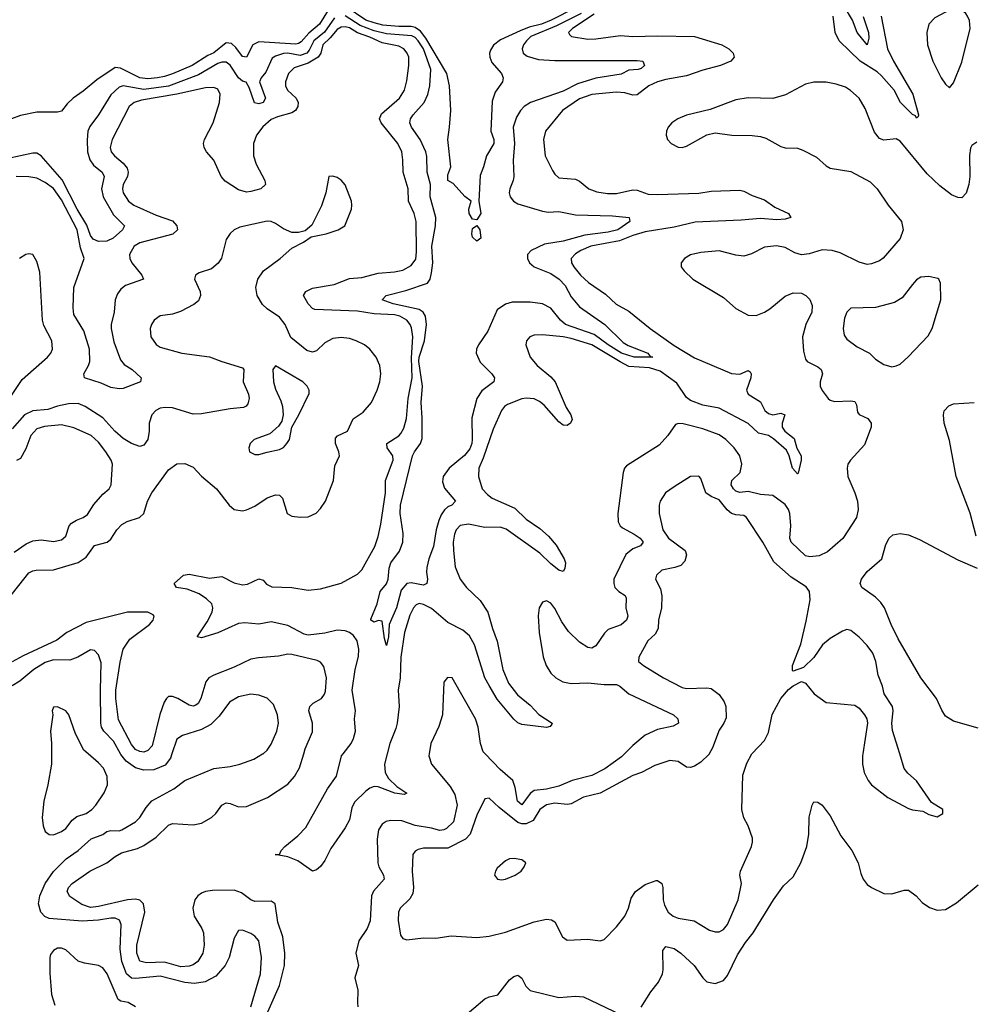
# Model space of a CAD drawing. Header units: inches. Extents: x 1473912 to 1647258, y 640388 to 773423.
# Tile 59 of 256: x 1483166 to 1487801, y 688782 to 693572. Entities that reach past the tile are written whole.
import ezdxf

# ---------------------------------------------------------------- set-up
doc = ezdxf.new("R2010")
doc.units = ezdxf.units.IN
doc.header["$MEASUREMENT"] = 0
doc.layers.add('B4688', color=7, linetype='Continuous')
doc.layers.add('B4689', color=7, linetype='Continuous')

msp = doc.modelspace()

# ---------------------------------------------------------------- linework, layer by layer
at = {"layer": 'B4688', "color": 5}
for points, elevation in [([(1484290.5, 688770), (1484338, 688930), (1484341.8, 689010), (1484329.6, 689090), (1484310, 689114), (1484290, 689127), (1484250, 689142), (1484230, 689141.2), (1484210, 689104), (1484184.5, 689010), (1484166.4, 688970), (1484120.8, 688919.2), (1484069.1, 688890.9), (1484016.4, 688883.6), (1483970, 688887.7), (1483850, 688919.3), (1483730, 688906.7), (1483710, 688909), (1483685.2, 688930), (1483662.9, 688990), (1483655.2, 689050), (1483660.2, 689170), (1483651.6, 689191.6), (1483630, 689200.2), (1483610, 689200.2), (1483549, 689191), (1483470, 689186.8), (1483310, 689199.5), (1483288.9, 689208.9), (1483269.2, 689230), (1483258.1, 689270), (1483264.3, 689310), (1483290.4, 689370), (1483330, 689428.1), (1483392.3, 689490), (1483449.9, 689530.1), (1483513, 689587), (1483570, 689607.3), (1483590, 689623.3), (1483610, 689627.8), (1483650, 689625.5), (1483663.6, 689630), (1483730, 689669.3), (1483750.7, 689690), (1483781.2, 689738.8), (1483808.7, 689771.3), (1483915.6, 689830), (1483970, 689870.4), (1484110, 689929.1), (1484190, 689938.6), (1484237.2, 689950), (1484304.7, 689975.3), (1484348.1, 690000)], 840), ([(1483320.9, 690000), (1483320.3, 689950), (1483302.6, 689850), (1483282.8, 689770), (1483274.6, 689690), (1483280.3, 689650), (1483290, 689622.8), (1483310, 689607.3), (1483330, 689606.4), (1483370, 689622.8), (1483390, 689636.9), (1483422.1, 689677.9), (1483444.4, 689695.6), (1483489.6, 689710), (1483516.9, 689730), (1483536.4, 689750), (1483577.7, 689810), (1483593.7, 689850), (1483592.2, 689890), (1483573.3, 689930), (1483550, 689956.9), (1483499.5, 690000)], 860), ([(1484348.4, 688690), (1484430, 688874), (1484454.5, 688970), (1484456.5, 689030), (1484446.3, 689110), (1484421.5, 689181.5), (1484409.7, 689270), (1484390, 689284.4), (1484310, 689282), (1484290, 689289.9), (1484244.9, 689324.9), (1484210, 689336.8), (1484104.5, 689335.5), (1484070, 689331.2), (1484050, 689322.7), (1484032.3, 689310), (1484018.4, 689290), (1484007.7, 689250), (1484014.6, 689210), (1484052.4, 689150), (1484060.1, 689130), (1484064.2, 689070), (1484056.8, 689030), (1484032.7, 688990), (1484010, 688974.3), (1483990, 688966.9), (1483950, 688964.9), (1483870, 688987.3), (1483783.4, 688983.4), (1483750, 688992), (1483736.2, 689030), (1483735.8, 689070), (1483774.6, 689230), (1483768.1, 689270), (1483750, 689288.1), (1483730, 689292.7), (1483690, 689290.7), (1483550, 689257.1), (1483510, 689253.3), (1483467.7, 689267.7), (1483410, 689305.8), (1483397.8, 689330), (1483403.2, 689350), (1483421.2, 689370), (1483506.6, 689430), (1483590, 689469.5), (1483630, 689500.2), (1483661.9, 689518.1), (1483739.8, 689540.2), (1483770, 689554.4), (1483830, 689595.1), (1483890, 689653.7), (1483910, 689661.1), (1484010, 689654.8), (1484050, 689663), (1484098.7, 689690), (1484119.8, 689710), (1484150, 689750.3), (1484170, 689761.5), (1484190, 689758.6), (1484230, 689742.5), (1484270, 689743.7), (1484371.3, 689788.7), (1484470, 689852.9), (1484502.9, 689890), (1484528, 689932), (1484548.1, 690000)], 820), ([(1483906.9, 690000), (1483900.3, 689979.7), (1483874.1, 689945.9), (1483818, 689922), (1483770, 689921.1), (1483730, 689932.4), (1483684.6, 689964.6), (1483657.5, 689997.5), (1483656.2, 690000)], 840), ([(1484953.7, 690000), (1484940.8, 689950), (1484944.4, 689910), (1484960.2, 689880.2), (1485001.3, 689841.3), (1485050.2, 689809.8), (1485037.4, 689802.6), (1484991.3, 689808.7), (1484910, 689839.1), (1484890, 689841.8), (1484870, 689834.2), (1484850, 689818.2), (1484795.2, 689764.8), (1484782.9, 689737.1), (1484770, 689679.7), (1484750, 689640.4), (1484680, 689540), (1484650, 689480.7), (1484630, 689452.7), (1484610, 689436), (1484590, 689429.2), (1484519.8, 689479.8), (1484470, 689499.7), (1484409.2, 689510), (1484430, 689511.3), (1484438, 689530), (1484456.9, 689550), (1484519, 689601), (1484558.7, 689641.3), (1484664.1, 689830), (1484708, 689892), (1484732.5, 689990), (1484740.1, 690000)], 780), ([(1485158.1, 690000), (1485156.6, 689990), (1485169.4, 689950), (1485261, 689841), (1485283.1, 689803.1), (1485294.5, 689750), (1485277.2, 689670), (1485242.4, 689637.6), (1485230, 689629.9), (1485210, 689627.5), (1485170, 689639.6), (1485090, 689652.4), (1485026, 689674), (1484970, 689676.1), (1484949, 689671), (1484930, 689658.7), (1484911.9, 689630), (1484904.7, 689584.7), (1484909.4, 689470), (1484912.7, 689450), (1484936.8, 689410), (1484939.3, 689390), (1484887.9, 689332.1), (1484877.5, 689310), (1484872.1, 689187.9), (1484856.8, 689150), (1484816.6, 689090), (1484801.5, 689030), (1484814.3, 688970), (1484797.2, 688910), (1484810.7, 688850), (1484809.1, 688789.1), (1484811.3, 688770)], 820), ([(1486521.3, 690000), (1486520.9, 689999.1), (1486480.5, 689959.5), (1486450, 689940.2), (1486430, 689934.2), (1486410, 689935.6), (1486370, 689963.5), (1486330, 689967.4), (1486256.3, 689943.7), (1486191, 689909), (1486150, 689895), (1485990, 689809.2), (1485910, 689789.8), (1485850, 689756.5), (1485830, 689753.9), (1485770, 689761.1), (1485730, 689751.8), (1485697.4, 689730), (1485664.5, 689675.5), (1485630, 689660.1), (1485610, 689659.9), (1485590, 689666.2), (1485499.3, 689739.3), (1485450, 689785.1), (1485430, 689780.9), (1485390, 689701.3), (1485358.5, 689610), (1485335.5, 689584.5), (1485250, 689541.8), (1485130, 689541.2), (1485104.3, 689535.7), (1485090, 689527), (1485079.5, 689510), (1485075.8, 689430), (1485082.2, 689350), (1485079.1, 689320.9), (1485064.7, 689295.3), (1485016.9, 689250), (1485008.5, 689230), (1485007.9, 689190), (1485018.9, 689118.9), (1485030, 689101.6), (1485050, 689095.3), (1485130, 689105.7), (1485190, 689103.1), (1485265.1, 689114.9), (1485390, 689107), (1485450, 689112.9), (1485530, 689132.9), (1485670, 689182.3), (1485730, 689195.3), (1485753.4, 689193.4), (1485770, 689182.8), (1485807.3, 689110), (1485830, 689093.4), (1485930, 689099.3), (1485990, 689090.6), (1486010, 689096.3), (1486070, 689159.1), (1486110, 689210.7), (1486128.2, 689250), (1486141.5, 689298.5), (1486163.1, 689330), (1486210, 689363.9), (1486263.4, 689383.4), (1486270, 689384.2), (1486290.2, 689370.2), (1486295.6, 689350), (1486297.1, 689290), (1486303.7, 689263.7), (1486320.7, 689230), (1486344.9, 689210), (1486370, 689201.3), (1486447.6, 689187.6), (1486522.2, 689142.2), (1486550, 689133.8), (1486570, 689134.9), (1486590, 689145.5), (1486609.8, 689170), (1486662.2, 689290), (1486678, 689370), (1486669.7, 689410), (1486672.4, 689430), (1486726.3, 689550), (1486731.3, 689570), (1486731.3, 689590), (1486709.8, 689649.8), (1486689, 689689), (1486679.8, 689730), (1486684.1, 689895.9), (1486704.4, 689955.6), (1486728.5, 690000)], 840), ([(1486108.2, 690000), (1486094, 689986), (1486013.2, 689926.8), (1485950, 689895.2), (1485854.9, 689870), (1485790, 689843.8), (1485730, 689829.2), (1485670, 689821.9), (1485650, 689807.1), (1485610, 689752.7), (1485588.1, 689770), (1485577.4, 689837.4), (1485565.2, 689870), (1485503.6, 689923.6), (1485431.3, 690000)], 820), ([(1487268.5, 690000), (1487267, 689990), (1487266.7, 689950), (1487275.5, 689910), (1487294, 689870), (1487310.7, 689850), (1487390, 689788), (1487490, 689734.8), (1487510, 689727.3), (1487561, 689721), (1487590, 689706), (1487630, 689694), (1487658, 689710), (1487658, 689730), (1487603.1, 689763.1), (1487530, 689869), (1487486.8, 689906.8), (1487470, 689928.7), (1487448.1, 690000)], 840), ([(1486190, 688767.6), (1486237.3, 688842.7), (1486274, 688890), (1486293.2, 688930), (1486296.8, 688950), (1486295.8, 689044.2), (1486310, 689062.6), (1486350, 689054), (1486383.2, 689030), (1486447.8, 688970), (1486490, 688910.4), (1486510, 688890.4), (1486550, 688882.6), (1486590, 688897.6), (1486610, 688921.6), (1486658.3, 689021.7), (1486697.6, 689082.4), (1486735.4, 689130), (1486833.3, 689290), (1486881.7, 689358.3), (1486930, 689402), (1486967.2, 689470), (1486995.7, 689550), (1487005.2, 689610), (1487007, 689693), (1487021.6, 689750), (1487030, 689766.8), (1487050, 689764.9), (1487070, 689750.5), (1487110, 689699.5), (1487161.3, 689601.3), (1487215.6, 689530), (1487245.7, 689470), (1487258.3, 689418.3), (1487270.4, 689390), (1487290, 689365.5), (1487310, 689350.5), (1487370, 689320.4), (1487410, 689319.5), (1487470, 689337.1), (1487490, 689337.1), (1487527.7, 689310), (1487556.9, 689276.9), (1487593.2, 689253.2), (1487630, 689240.2), (1487670, 689243.5), (1487723.9, 689276.1), (1487830, 689363.7)], 820), ([(1483729.2, 688770), (1483693.2, 688790), (1483657.4, 688797.4), (1483644.9, 688804.9), (1483591.4, 688930), (1483570, 688958.9), (1483550, 688971.3), (1483481.2, 688981.2), (1483450, 688991.8), (1483390, 689046.3), (1483370, 689054.7), (1483350, 689054.7), (1483330, 689043), (1483316.5, 689023.5), (1483312.8, 689010), (1483313.3, 688933.3), (1483321.3, 688830), (1483337.2, 688777.2)], 860), ([(1485322.1, 688717.9), (1485430, 688808.2), (1485450, 688818), (1485491.7, 688828.3), (1485550, 688901.1), (1485570, 688917.5), (1485590, 688924), (1485609.3, 688909.3), (1485628.4, 688870), (1485650, 688848.6), (1485790, 688815.2), (1485870, 688822.2), (1485910, 688818.9), (1486090, 688731.7)], 820)]:
    msp.add_lwpolyline(points, dxfattribs=dict(at, elevation=elevation))
at = {"layer": 'B4688', "color": 5, "elevation": 860}
msp.add_lwpolyline([(1485571.7, 689491.7), (1485550, 689489.3), (1485530, 689479.3), (1485490, 689444), (1485480.7, 689430), (1485476, 689410), (1485490.8, 689390.8), (1485510, 689388), (1485530, 689390.7), (1485577.2, 689410), (1485605.2, 689430), (1485621.2, 689450), (1485628.7, 689470), (1485610, 689484)], close=True, dxfattribs=at)
at = {"layer": 'B4689', "color": 5}
for points, elevation in [([(1484679.9, 693640.1), (1484625.5, 693550), (1484573.4, 693506.6), (1484535.7, 693464.3), (1484523.3, 693456.7), (1484510, 693453.1), (1484330, 693464.9), (1484301.1, 693450), (1484270, 693389.7), (1484250, 693393.7), (1484217.3, 693437.3), (1484195.9, 693455.8), (1484170, 693460.2), (1484110, 693410.8), (1484081.3, 693398.7), (1484004.8, 693350), (1483909.4, 693309.4), (1483870, 693295.5), (1483836.3, 693290), (1483790, 693284.9), (1483750, 693289.6), (1483656.8, 693336.8), (1483630, 693339.1), (1483540.8, 693279.2), (1483475.6, 693224.4), (1483426.7, 693190), (1483397.6, 693162.4), (1483370, 693127.3), (1483350, 693122), (1483250, 693122), (1483170, 693106.6), (1483125.5, 693090)], 740), ([(1485870.9, 693630), (1485752.5, 693570), (1485704.6, 693550), (1485644.4, 693535.6), (1485601.3, 693518.7), (1485505.7, 693474.3), (1485471.6, 693448.4), (1485456, 693424), (1485451.8, 693410), (1485453.5, 693390), (1485464, 693364), (1485510.3, 693310), (1485518.4, 693290), (1485514.9, 693270), (1485480.2, 693219.8), (1485464.3, 693175.7), (1485459, 693030), (1485472.8, 692990), (1485472.7, 692970), (1485437, 692910), (1485423.2, 692856.8), (1485405.8, 692814.2), (1485400.5, 692690), (1485410.2, 692629.8), (1485390, 692599.3), (1485370, 692602), (1485353.3, 692630), (1485351.6, 692650), (1485362, 692690), (1485331.8, 692711.8), (1485274.8, 692774.8), (1485249.7, 692790), (1485250, 692818), (1485263, 692857), (1485248.7, 692990), (1485258, 693050), (1485263.2, 693130), (1485257.8, 693250), (1485243.9, 693310), (1485142.7, 693482.7), (1485116.5, 693516.5), (1485090, 693533.9), (1485070, 693539.3), (1485010, 693538.8), (1484933.7, 693546.3), (1484890, 693557.5), (1484850, 693570.6), (1484754.5, 693634.5)], 740), ([(1487270, 693587.7), (1487295.4, 693510), (1487297.3, 693482.7), (1487290, 693449.6), (1487241.4, 693510), (1487217.8, 693570), (1487177.7, 693637.7)], 760), ([(1484698.4, 693581.6), (1484648.5, 693511.5), (1484597.1, 693470), (1484575.3, 693424.7), (1484563.1, 693410), (1484530, 693398.5), (1484470.8, 693409.2), (1484450, 693407.6), (1484410, 693395.4), (1484395, 693385), (1484363.1, 693316.9), (1484341.3, 693290), (1484332.4, 693270), (1484362.4, 693190), (1484350, 693168.7), (1484330, 693163.5), (1484308.3, 693168.3), (1484282, 693242), (1484267.7, 693267.7), (1484250, 693273.6), (1484230, 693288.7), (1484190, 693351), (1484170, 693365.7), (1484150, 693365.8), (1484130, 693358.7), (1484036.3, 693303.7), (1483890, 693249.1), (1483770, 693232.1), (1483670, 693250.3), (1483650, 693243.6), (1483610, 693207.5), (1483550, 693109.8), (1483506.8, 693053.2), (1483497, 693030), (1483493.7, 692986.3), (1483495.7, 692930), (1483507.5, 692890), (1483525, 692865), (1483567.5, 692830), (1483577, 692810), (1483564.8, 692750), (1483572.9, 692710), (1483622.7, 692622.7), (1483676, 692570), (1483666.5, 692550), (1483621.2, 692510), (1483590, 692495.3), (1483550, 692493.9), (1483524.2, 692504.2), (1483510, 692521.6), (1483492.1, 692572.1), (1483445.6, 692650), (1483373.5, 692793.5), (1483270, 692909.9), (1483250, 692922.2), (1483230, 692923.4), (1483110, 692896.6)], 760), ([(1485897.5, 693602.5), (1485777.5, 693542.5), (1485653.8, 693490), (1485631.2, 693470), (1485617.7, 693450), (1485611, 693430), (1485616.5, 693410), (1485634.6, 693394.6), (1485690, 693378.3), (1485770, 693373.6), (1486170, 693374.5), (1486197.3, 693370), (1486206.4, 693350), (1486190, 693335.1), (1486176, 693330), (1486130, 693326.2), (1486092, 693308), (1485970, 693287.2), (1485879.3, 693260.7), (1485810, 693225.3), (1485651.7, 693170), (1485620.2, 693150), (1485602, 693130), (1485582.6, 693097.4), (1485567.6, 693050), (1485573.1, 692970), (1485567.1, 692887.1), (1485571, 692810), (1485567.5, 692790), (1485550.2, 692750), (1485547.8, 692730), (1485552.4, 692710), (1485569.1, 692690), (1485590, 692677.1), (1485710, 692640.5), (1485736.6, 692636.6), (1485790, 692638.6), (1485870, 692622.2), (1486050, 692618), (1486132, 692610), (1486135.5, 692590), (1486075.9, 692550), (1486030, 692537.8), (1485916.3, 692523.7), (1485810, 692495.1), (1485720.2, 692479.8), (1485654.3, 692450), (1485637.6, 692430), (1485636.2, 692410), (1485646, 692390), (1485669.2, 692369.2), (1485750, 692337.4), (1485790.7, 692310.7), (1485819.6, 692279.6), (1485850, 692223.7), (1485890, 692175.7), (1486013.8, 692090), (1486102.4, 692002.4), (1486127.2, 691987.2), (1486223.1, 691950), (1486233.7, 691933.7), (1486246, 691930), (1486156, 691930), (1486094.5, 691950), (1486029.1, 691990), (1485960.6, 692040.6), (1485822, 692090), (1485796.9, 692110), (1485750, 692169.3), (1485710, 692189.9), (1485650, 692197.6), (1485562.4, 692197.6), (1485530, 692188.9), (1485490, 692160.4), (1485443.6, 692056.4), (1485397.8, 691990), (1485388.8, 691970), (1485387.5, 691950), (1485406.8, 691906.8), (1485463.7, 691850), (1485476.4, 691830), (1485472.7, 691810), (1485414, 691765.9), (1485390.6, 691729.4), (1485365.2, 691634.8), (1485368.1, 691530), (1485365.9, 691510), (1485355.9, 691484.1), (1485330, 691451.4), (1485256.4, 691390), (1485226.3, 691350), (1485223.1, 691323.1), (1485232.3, 691292.3), (1485286, 691230), (1485268.2, 691210), (1485250, 691202.9), (1485232.4, 691187.6), (1485216.1, 691163.9), (1485204.6, 691135.4), (1485192.2, 691090), (1485178.8, 691010), (1485156.8, 690950), (1485147.8, 690907.8), (1485145.1, 690885.1), (1485150.3, 690849.7), (1485146.8, 690830), (1485130, 690820.7), (1485070, 690831.8), (1485050, 690828.5), (1485022.6, 690797.4), (1484998.9, 690710), (1484964.4, 690630), (1484960.4, 690570), (1484950, 690528), (1484941, 690561), (1484930, 690646), (1484910, 690649), (1484890, 690641.2), (1484875.3, 690650), (1484875.3, 690655.3), (1484904.7, 690730), (1484919.3, 690790), (1484950, 690827.7), (1484959.6, 690850), (1484964.1, 690904.1), (1484971.8, 690930), (1485014.1, 690985.9), (1485030.7, 691030), (1485032, 691072), (1485017.5, 691170), (1485018.5, 691210), (1485078, 691450), (1485086.3, 691470), (1485116.3, 691510), (1485124.7, 691535.3), (1485124.8, 691635.2), (1485119.4, 691710), (1485126.3, 691790), (1485108.2, 691910), (1485110.4, 691930), (1485136.2, 692010), (1485145.1, 692090), (1485140.4, 692130), (1485128.6, 692148.6), (1485110, 692162), (1484983.6, 692190), (1484929.3, 692210), (1484949.8, 692230.2), (1485045.3, 692254.7), (1485150, 692290.1), (1485163.9, 692310), (1485170, 692340.3), (1485176, 692390), (1485170.7, 692470), (1485188.9, 692568.9), (1485191.1, 692610), (1485163.2, 692710), (1485164.9, 692770), (1485149.3, 692830), (1485146.6, 692906.6), (1485141.6, 692930), (1485114.9, 692990), (1485072, 693050), (1485063.7, 693070), (1485067.2, 693090), (1485081, 693110), (1485134.5, 693170), (1485151.2, 693208.8), (1485161.2, 693250), (1485165.8, 693330), (1485130.4, 693430), (1485104.3, 693470), (1485090, 693484.9), (1485073.6, 693493.6), (1484950, 693503.7), (1484890, 693518.7), (1484823.4, 693543.4), (1484750, 693591.4)], 760), ([(1485960.4, 693599.6), (1485855.9, 693530), (1485836.9, 693510), (1485840.9, 693500.9), (1485850.7, 693490), (1485930, 693477.2), (1485970, 693478.7), (1486090, 693496), (1486150, 693490.7), (1486270, 693494.6), (1486450, 693490.1), (1486583.1, 693450), (1486616.9, 693430), (1486638.3, 693410), (1486642, 693390), (1486626.3, 693370), (1486575.3, 693350), (1486490, 693327.3), (1486410, 693298.4), (1486310, 693281.7), (1486270, 693269.9), (1486227, 693250), (1486170, 693206), (1486150, 693204.9), (1486110, 693217), (1486070, 693219.9), (1485950, 693207.9), (1485890, 693187.1), (1485806.5, 693130), (1485724.2, 693030), (1485715.2, 692990), (1485723.5, 692910), (1485758.3, 692838.3), (1485770, 692820.4), (1485790, 692803.7), (1485870, 692796.5), (1485890, 692786.9), (1485935.3, 692750), (1485974.1, 692734.1), (1486026.3, 692726.3), (1486070, 692726.4), (1486150, 692745.1), (1486170, 692742.8), (1486223.3, 692723.3), (1486270, 692721.3), (1486470, 692728.1), (1486530, 692737.7), (1486670, 692743), (1486690, 692738.4), (1486730, 692716.8), (1486790, 692695.2), (1486839.9, 692659.9), (1486906.5, 692630), (1486918.3, 692610), (1486890, 692601.1), (1486850, 692598.7), (1486770, 692604.5), (1486676.4, 692596.4), (1486452, 692588), (1486350, 692563.1), (1486210, 692540.1), (1486150, 692522.6), (1486084.2, 692495.8), (1485944.9, 692470), (1485896.1, 692450), (1485870, 692433.7), (1485849.2, 692410), (1485850.2, 692390), (1485861.5, 692370), (1485894.5, 692330), (1485933.1, 692293.1), (1486016.1, 692236.1), (1486068.4, 692188.4), (1486130, 692154.2), (1486233.8, 692070), (1486350, 691987.8), (1486450, 691927.9), (1486630, 691850.6), (1486670, 691847.7), (1486710, 691865.2), (1486719.7, 691859.6), (1486725.2, 691850), (1486723.5, 691830), (1486702, 691770), (1486710.2, 691750), (1486770, 691712.6), (1486791.5, 691671.5), (1486810, 691656.3), (1486830.8, 691649.2), (1486870, 691657.7), (1486888.9, 691650), (1486876.3, 691610), (1486876.4, 691590), (1486889.7, 691569.7), (1486933.9, 691533.9), (1486947.7, 691487.7), (1486968.7, 691450), (1486968.8, 691430), (1486953.4, 691366.6), (1486950, 691363.1), (1486926.9, 691390), (1486910.4, 691450.4), (1486897.1, 691477.1), (1486833.4, 691533.4), (1486810, 691548.8), (1486760.9, 691560.9), (1486710, 691607.2), (1486570, 691681.7), (1486490, 691696.5), (1486430, 691719.3), (1486410, 691734.6), (1486363.6, 691803.6), (1486282.5, 691862.5), (1486230, 691878.6), (1486130, 691885.1), (1486086.9, 691906.9), (1485950, 691990.8), (1485850, 692021.1), (1485810.8, 692029.2), (1485710, 692038.9), (1485670, 692036.8), (1485648.2, 692030), (1485632, 692010), (1485628.8, 691990), (1485650.3, 691930), (1485683.2, 691890), (1485750, 691835.2), (1485770.9, 691810.9), (1485825.7, 691685.7), (1485847, 691650), (1485853.5, 691626.5), (1485845.5, 691610), (1485830, 691597.6), (1485810, 691598.9), (1485790, 691615.1), (1485717.4, 691697.4), (1485695.4, 691715.4), (1485670, 691727.5), (1485630, 691731.5), (1485610, 691727.6), (1485539.6, 691700.4), (1485524.5, 691690), (1485509.6, 691670.4), (1485470, 691579.7), (1485421.6, 691438.4), (1485400.2, 691390), (1485397.6, 691350), (1485415.8, 691290), (1485441.4, 691261.4), (1485465.1, 691245.1), (1485575.4, 691195.4), (1485630, 691142.9), (1485697.4, 691097.4), (1485739.3, 691059.3), (1485775.9, 691015.9), (1485815.3, 690950), (1485821.4, 690930), (1485818.3, 690901.7), (1485810, 690887.2), (1485790, 690893.8), (1485750, 690925.2), (1485697.5, 690977.5), (1485532.9, 691092.9), (1485503.5, 691103.5), (1485430, 691101.8), (1485350, 691117.9), (1485310, 691111.9), (1485290.2, 691090), (1485282.2, 691070), (1485275.7, 691030), (1485276.1, 690990), (1485285.1, 690910), (1485309.4, 690850), (1485339.4, 690810), (1485406, 690746), (1485444.6, 690690), (1485466, 690610), (1485490, 690548.2), (1485517.4, 690410), (1485544.5, 690344.5), (1485587.4, 690287.4), (1485650, 690237.6), (1485692.3, 690192.3), (1485756.5, 690150), (1485755.4, 690144.6), (1485747, 690133), (1485730, 690129.2), (1485610, 690143.7), (1485590, 690151.8), (1485570, 690169.8), (1485490, 690265.8), (1485450, 690332.2), (1485430, 690370.9), (1485379.2, 690530), (1485354.5, 690574.5), (1485321.7, 690601.7), (1485250, 690639.3), (1485170, 690707.9), (1485130, 690727.6), (1485110, 690731.2), (1485095.1, 690724.9), (1485082.1, 690710), (1485064.9, 690675.1), (1485038.6, 690590), (1485020.9, 690470), (1485017.7, 690370), (1485007.2, 690310), (1485012.3, 690230), (1485002.7, 690150), (1484996.8, 690123.2), (1484966.6, 690050), (1484953.7, 690000)], 780), ([(1487358.1, 693590), (1487388.8, 693430), (1487418.4, 693370), (1487512.2, 693210), (1487539, 693110), (1487538.1, 693101.9), (1487530, 693093.7), (1487524.1, 693104.1), (1487510, 693110.7), (1487451.7, 693170), (1487421.3, 693230), (1487359.6, 693299.6), (1487337.9, 693317.9), (1487255.7, 693370), (1487154, 693470), (1487134.4, 693510), (1487123.5, 693590)], 780), ([(1484740.1, 690000), (1484778.2, 690050), (1484790, 690074.4), (1484800.5, 690110), (1484795.8, 690170), (1484799.7, 690210), (1484783.4, 690310), (1484799, 690410), (1484814.6, 690474.6), (1484815.7, 690510), (1484808.3, 690550), (1484790, 690576.2), (1484770.9, 690590.9), (1484750, 690599.2), (1484710, 690602.3), (1484650, 690587.4), (1484570, 690577.7), (1484550, 690582.9), (1484470, 690625.6), (1484390, 690642), (1484330, 690632), (1484262.1, 690637.9), (1484230, 690635.1), (1484129.9, 690589.9), (1484050, 690565.6), (1484030, 690569.4), (1484077.8, 690642.2), (1484102.2, 690690), (1484105.6, 690710), (1484100.2, 690730), (1484074.7, 690754.7), (1484038.5, 690778.5), (1483981.4, 690801.4), (1483929, 690810), (1483917, 690830), (1483962.7, 690870), (1483990, 690874.3), (1484090, 690855.6), (1484150, 690863.2), (1484210, 690832.6), (1484250, 690823.5), (1484273.9, 690826.1), (1484330, 690851.3), (1484350, 690844.6), (1484366.5, 690826.5), (1484392.2, 690812.2), (1484490, 690809.4), (1484570, 690796.8), (1484630, 690803.5), (1484730, 690830.2), (1484810, 690873.8), (1484830, 690895.3), (1484893.2, 691010), (1484910, 691057.3), (1484922.4, 691117.6), (1484946.4, 691270), (1484945.9, 691330), (1484983.2, 691430), (1484981.6, 691450), (1484954.4, 691490), (1484952.2, 691510), (1485010, 691548), (1485020.3, 691559.6), (1485034.8, 691585.2), (1485047.5, 691632.5), (1485055.6, 691730), (1485075.3, 691830), (1485072.9, 691927.1), (1485078.3, 692030), (1485072.8, 692072.7), (1485065.9, 692090), (1485049.9, 692110), (1485015.2, 692130), (1484990, 692136.6), (1484890, 692141.5), (1484810, 692154), (1484602.7, 692162.7), (1484590, 692167.4), (1484570, 692189.8), (1484547.7, 692230), (1484558.3, 692250), (1484590, 692266.2), (1484696, 692284), (1484770, 692313.4), (1484830, 692318.5), (1484910, 692339.4), (1484990, 692345.9), (1485030, 692354.2), (1485070, 692375.8), (1485093.1, 692406.9), (1485097.5, 692442.5), (1485094.9, 692590), (1485085.5, 692630), (1485057.7, 692690), (1485055.4, 692750), (1485031.5, 692830), (1485031, 692890), (1485025.2, 692930), (1485005.5, 692970), (1484924.5, 693070), (1484917.3, 693090), (1484926.4, 693113.6), (1485013.6, 693190), (1485037.7, 693230), (1485050, 693274.8), (1485059.2, 693350), (1485059.2, 693390), (1485051.9, 693410), (1485034.8, 693430), (1485010, 693443.8), (1484930, 693459.1), (1484870, 693487.3), (1484810, 693508.9), (1484770, 693532), (1484750, 693538.2), (1484730, 693536.2), (1484710, 693524.7), (1484676.7, 693483.3), (1484640.5, 693450), (1484631.9, 693410), (1484618.5, 693390), (1484570, 693361.6), (1484501.9, 693338.1), (1484474.6, 693310), (1484458.9, 693270), (1484459.2, 693250), (1484469.1, 693229.1), (1484510.6, 693190), (1484520.3, 693170), (1484519.6, 693150), (1484508.6, 693130), (1484490, 693118.7), (1484420.1, 693099.9), (1484390, 693087), (1484348.9, 693051.1), (1484318, 693010), (1484303.8, 692970), (1484303.7, 692910), (1484316.1, 692870), (1484358.5, 692790), (1484361.5, 692770), (1484338.7, 692750), (1484290, 692736.1), (1484270, 692733.3), (1484230, 692743.8), (1484166.5, 692786.5), (1484146.4, 692810), (1484110, 692888.7), (1484074.7, 692930), (1484063.8, 692950), (1484060.3, 692970), (1484064.5, 692990), (1484106.7, 693070), (1484138.9, 693170), (1484141.6, 693210), (1484130, 693234.4), (1484110, 693242.8), (1484070, 693241.2), (1483930.6, 693209.4), (1483758.4, 693181.6), (1483722.6, 693170), (1483699.1, 693150), (1483615.3, 692990), (1483606, 692950), (1483610.9, 692930), (1483627, 692910), (1483670, 692874.4), (1483689.7, 692849.7), (1483694.3, 692830), (1483690.1, 692810), (1483670.1, 692770), (1483665.8, 692750), (1483669.6, 692730), (1483695.5, 692690), (1483721.1, 692670), (1483830, 692621.3), (1483910, 692592.9), (1483931, 692570), (1483933.7, 692550), (1483910.5, 692529.5), (1483750, 692487), (1483723, 692470), (1483700.9, 692430), (1483702.5, 692410), (1483711.9, 692390), (1483760.6, 692330), (1483768.9, 692310), (1483681.5, 692278.5), (1483658.9, 692261.1), (1483642.2, 692237.8), (1483631.2, 692208.8), (1483626, 692150), (1483610.7, 692090), (1483610.7, 692070), (1483624.6, 692004.6), (1483656.8, 691916.8), (1483674.6, 691894.6), (1483712.9, 691870), (1483757.4, 691830), (1483753.4, 691810), (1483670, 691777.8), (1483650, 691775.7), (1483610, 691782.4), (1483563.2, 691803.2), (1483482, 691830), (1483478.8, 691850), (1483501.5, 691890), (1483507.2, 691910), (1483505.9, 691970), (1483478.7, 692058.7), (1483430, 692138.7), (1483426, 692170), (1483429.9, 692270), (1483479.6, 692410), (1483461.7, 692461.7), (1483446, 692550), (1483370, 692695.8), (1483330, 692750.5), (1483290, 692780.7), (1483250, 692801), (1483210, 692807.3), (1483148.8, 692808.8)], 780), ([(1487823.4, 692976.6), (1487799.5, 692960.5), (1487792.5, 692947.5), (1487787.7, 692912.3), (1487788.3, 692810), (1487784, 692770), (1487771.3, 692728.7), (1487750, 692706.4), (1487730, 692707.2), (1487699.9, 692719.9), (1487643.2, 692763.2), (1487582.2, 692822.2), (1487450, 692981), (1487430, 692993.3), (1487370, 692985.6), (1487350, 692994.6), (1487324.5, 693024.5), (1487280.5, 693140.5), (1487249.8, 693189.8), (1487208.5, 693228.5), (1487183.3, 693243.3), (1487138.8, 693258.8), (1487090, 693268.7), (1487030, 693268.4), (1486990, 693258), (1486892.9, 693207.1), (1486831.2, 693188.8), (1486710, 693191.4), (1486650, 693182.6), (1486525.4, 693134.6), (1486410, 693107.2), (1486368.7, 693090), (1486339.6, 693070), (1486321.5, 693050), (1486312.8, 693030), (1486311.7, 693010), (1486318, 692990), (1486335.8, 692970), (1486370, 692952.6), (1486390, 692951.3), (1486410, 692956.5), (1486510, 693012.4), (1486550, 693022.2), (1486631, 693011), (1486730, 693009.5), (1486770, 693004.4), (1486795.7, 692995.7), (1486870, 692955.6), (1486890, 692949.3), (1486950, 692946.7), (1486977.1, 692937.1), (1487043.1, 692903.1), (1487090, 692861.7), (1487110, 692850.3), (1487210, 692834), (1487303.7, 692783.7), (1487337.6, 692750), (1487392, 692670), (1487456.5, 692590), (1487464.7, 692550), (1487450, 692508.2), (1487367.2, 692412.8), (1487350, 692399.8), (1487310, 692384), (1487290, 692381.7), (1487250, 692391.8), (1487157.7, 692437.7), (1487119.5, 692450), (1487070, 692451.9), (1487007, 692433), (1486970, 692428.9), (1486937.9, 692437.9), (1486890, 692463.9), (1486847.7, 692472.3), (1486790, 692466.3), (1486726.6, 692433.4), (1486690, 692421.5), (1486650, 692426), (1486570, 692447.8), (1486479.6, 692440.4), (1486430, 692428.5), (1486400.4, 692410), (1486384.9, 692390), (1486385.3, 692370), (1486398.7, 692350), (1486442, 692310), (1486590, 692220.2), (1486650, 692167.1), (1486710, 692135.4), (1486750, 692133.7), (1486790.4, 692149.6), (1486815.2, 692164.8), (1486890, 692227.5), (1486930, 692244), (1486970, 692241.3), (1486990.5, 692230.5), (1487010.5, 692210.5), (1487021.7, 692181.7), (1487019.9, 692150), (1486990.7, 692090), (1486975.5, 692030), (1486979.6, 691959.6), (1486990, 691920.5), (1486997, 691910), (1487050, 691884.1), (1487066.2, 691870), (1487071.5, 691850), (1487061.3, 691810), (1487061.4, 691790), (1487070, 691769), (1487099.1, 691730), (1487110, 691720.7), (1487130, 691715.1), (1487210, 691717.6), (1487230, 691714), (1487238.3, 691698.3), (1487242.6, 691662.6), (1487251.1, 691651.1), (1487292, 691632), (1487308.5, 691610), (1487308.7, 691590), (1487275.8, 691504.2), (1487209.1, 691430), (1487196.1, 691410), (1487191.4, 691390), (1487195.3, 691350), (1487230.1, 691270.1), (1487242.1, 691230), (1487245.9, 691190), (1487237.9, 691150), (1487171.1, 691048.9), (1487096.2, 690983.8), (1487055.7, 690964.3), (1487010, 690959.4), (1486990, 690963.6), (1486919.7, 691030), (1486913.7, 691050), (1486917.9, 691110), (1486912.8, 691170), (1486906.8, 691190), (1486890, 691214.3), (1486830, 691257.9), (1486770, 691261.7), (1486710, 691277.5), (1486670, 691271.6), (1486650, 691278.5), (1486639.2, 691290), (1486628.1, 691310), (1486631.6, 691330), (1486671.4, 691368.6), (1486679.5, 691410), (1486669.9, 691450), (1486642.2, 691490), (1486602.5, 691530), (1486570, 691551.9), (1486490, 691582.5), (1486393.9, 691606.1), (1486371.7, 691608.3), (1486356.5, 691603.5), (1486319.5, 691550), (1486277.8, 691502.2), (1486119.1, 691400.9), (1486109.1, 691390), (1486101.8, 691370), (1486076.9, 691170), (1486078.2, 691130), (1486087.8, 691110), (1486099.5, 691099.5), (1486156.5, 691070), (1486184.4, 691050), (1486199.6, 691030), (1486187.3, 691012.7), (1486150, 690998.6), (1486115, 690970), (1486056.8, 690850), (1486056.1, 690830), (1486062.5, 690810), (1486080.7, 690790), (1486111.4, 690770), (1486117.5, 690757.5), (1486115.9, 690710), (1486124.8, 690670), (1486119.3, 690650), (1486092.3, 690627.7), (1486030, 690606), (1486012.2, 690587.8), (1485970, 690525.3), (1485950, 690515.3), (1485930, 690517.3), (1485890, 690543.4), (1485836.2, 690596.2), (1485803.4, 690643.4), (1485770, 690706.9), (1485750, 690732.8), (1485730, 690744.2), (1485710, 690738.4), (1485692.9, 690710), (1485688.3, 690671.7), (1485693.9, 690590), (1485712.7, 690472.7), (1485727.1, 690430), (1485750, 690393), (1485774.2, 690370), (1485809.1, 690350), (1485850, 690342.9), (1485930, 690345.4), (1486010, 690337.7), (1486070, 690337.6), (1486085.6, 690330), (1486130, 690291.6), (1486347.2, 690190), (1486368.7, 690170), (1486371.8, 690150), (1486345.6, 690134.4), (1486270, 690118.4), (1486210, 690091.3), (1486150, 690041.2), (1486108.2, 690000)], 820), ([(1483106.2, 690750), (1483210, 690880.6), (1483230, 690891), (1483246.6, 690893.4), (1483330, 690895.2), (1483450, 690930.6), (1483490, 690957), (1483530, 691014.2), (1483592.1, 691030), (1483610, 691044.5), (1483638.7, 691090), (1483663.8, 691116.2), (1483689, 691131), (1483749.7, 691150), (1483769.8, 691170), (1483787.3, 691230), (1483809.5, 691270.5), (1483890, 691382.3), (1483930, 691411.5), (1483970, 691412.8), (1484010, 691396), (1484050.9, 691350.9), (1484123.9, 691290), (1484184.7, 691210), (1484210, 691189.2), (1484250, 691182.6), (1484270, 691187.3), (1484310, 691206), (1484370, 691246.5), (1484410, 691261.3), (1484430, 691258.3), (1484444.1, 691244.1), (1484466.7, 691170), (1484490, 691157.2), (1484530, 691151.4), (1484570, 691153.8), (1484608.3, 691171.7), (1484630, 691193.7), (1484654, 691230), (1484693.7, 691330), (1484698.8, 691401.2), (1484721.6, 691450), (1484718.6, 691470), (1484702.2, 691510), (1484703.4, 691536.6), (1484711.8, 691548.2), (1484760.8, 691570), (1484788.5, 691630), (1484836.5, 691663.5), (1484877.2, 691710), (1484906, 691770), (1484919.1, 691810), (1484924, 691850), (1484918, 691890), (1484901.1, 691930), (1484869.7, 691970), (1484843.6, 691990), (1484803.6, 692010), (1484770, 692020.5), (1484730, 692025.8), (1484690, 692021.9), (1484650, 692000.5), (1484610, 691960.8), (1484590, 691954.7), (1484563, 691963), (1484485.7, 692025.7), (1484458, 692090), (1484430, 692125.5), (1484370, 692164.8), (1484346.7, 692186.7), (1484321.2, 692230), (1484314.7, 692270), (1484324.3, 692310), (1484352.8, 692350), (1484433.5, 692410), (1484490, 692460.8), (1484546.6, 692490), (1484583.6, 692516.4), (1484657.2, 692530), (1484716, 692550), (1484747.3, 692570), (1484779.7, 692650), (1484782, 692670), (1484779.7, 692690), (1484750, 692769.2), (1484731, 692791), (1484710, 692804.5), (1484690, 692811.8), (1484670, 692808.7), (1484655.3, 692730), (1484634, 692666), (1484587.5, 692572.5), (1484554.9, 692545.1), (1484522.9, 692537.1), (1484490, 692537.7), (1484450, 692554.8), (1484410, 692581), (1484390, 692589.8), (1484370, 692592.3), (1484237.4, 692562.6), (1484210, 692549.8), (1484190, 692532.6), (1484170, 692503.5), (1484147.3, 692412.7), (1484132.5, 692387.5), (1484100, 692360), (1484039.7, 692340.4), (1484021.5, 692330), (1484016.3, 692310), (1484044.6, 692250), (1484045.7, 692230), (1484035.4, 692204.6), (1484013.5, 692186.5), (1483947.9, 692152.1), (1483910, 692139.9), (1483850, 692131.6), (1483819.7, 692110), (1483806.8, 692090), (1483801.5, 692070), (1483803.9, 692030), (1483830, 691991.9), (1483850, 691979.2), (1483955.5, 691950), (1484090, 691932.5), (1484148.9, 691908.9), (1484250, 691878), (1484256.3, 691870), (1484252.6, 691810), (1484279.8, 691750), (1484283, 691730), (1484276.7, 691703.3), (1484268.3, 691691.7), (1484255, 691685), (1484190, 691679), (1484050, 691654.1), (1484010, 691653.4), (1483910, 691683.7), (1483873.7, 691686.3), (1483850, 691682.7), (1483828.4, 691671.6), (1483808.9, 691650), (1483796.1, 691610), (1483796.1, 691570), (1483788.8, 691530), (1483770, 691502.9), (1483750, 691496.3), (1483710, 691509.9), (1483670, 691535.1), (1483629.7, 691569.7), (1483570, 691635.5), (1483484.8, 691690), (1483450, 691704.6), (1483404.1, 691704.1), (1483350, 691692.4), (1483303.5, 691676.5), (1483230, 691669.9), (1483190.1, 691650), (1483130, 691582.5)], 820), ([(1483116.7, 691730), (1483178.8, 691821.2), (1483300.9, 691930), (1483317.7, 691950), (1483326.4, 691970), (1483321.9, 692010), (1483284, 692084), (1483276.6, 692110), (1483263.3, 692343.3), (1483250, 692396), (1483230, 692429.6), (1483210, 692433.7), (1483196, 692430), (1483165.7, 692410)], 820), ([(1487819.7, 691059.7), (1487790, 691171.1), (1487723.2, 691350), (1487690, 691525.1), (1487663.4, 691610), (1487660.2, 691650), (1487664.1, 691670), (1487686.1, 691693.9), (1487710, 691703.1), (1487810, 691710.2)], 820), ([(1483138.8, 690981.2), (1483197.7, 691022.3), (1483230, 691037.2), (1483270, 691040.9), (1483330, 691032.9), (1483370, 691042.2), (1483390, 691059.3), (1483407, 691110), (1483417.8, 691122.2), (1483442.1, 691137.9), (1483475.1, 691150), (1483495.3, 691164.7), (1483527.1, 691212.9), (1483570, 691263.1), (1483600.7, 691290), (1483611.8, 691310), (1483617.2, 691410), (1483611, 691430), (1483585.6, 691470), (1483550, 691516.8), (1483513.3, 691550), (1483430, 691586.8), (1483370, 691600.6), (1483287.1, 691592.9), (1483250, 691581.3), (1483220.8, 691550), (1483196.3, 691483.7), (1483170, 691436.8), (1483150, 691427.6)], 840), ([(1487448.1, 690000), (1487413.3, 690113.3), (1487409.2, 690150), (1487415.6, 690210), (1487413.3, 690230), (1487371.6, 690291.6), (1487363.6, 690330), (1487343, 690383), (1487330.9, 690450), (1487316.8, 690490), (1487290, 690527.8), (1487250, 690567.3), (1487210, 690600.7), (1487190, 690605.1), (1487170, 690597.6), (1487110, 690561.3), (1487072.7, 690530), (1487030, 690469.2), (1486979.8, 690420.2), (1486930, 690402), (1486926.3, 690406.3), (1486925.6, 690430), (1486966.3, 690533.7), (1486993.3, 690646.7), (1487011.8, 690750), (1487009.7, 690790), (1486993.3, 690813.3), (1486920, 690860), (1486835, 690935), (1486782.6, 691030), (1486702.6, 691150), (1486690, 691159.3), (1486650, 691163.4), (1486630, 691170.5), (1486607.9, 691187.9), (1486570, 691236.5), (1486530, 691253), (1486504.5, 691270), (1486480.1, 691340.1), (1486470, 691351.6), (1486430, 691349.7), (1486350, 691299.7), (1486308.9, 691270), (1486282.8, 691230), (1486278.2, 691210), (1486278.2, 691170), (1486295.5, 691090), (1486322.5, 691050), (1486403.6, 690990), (1486411.1, 690968.9), (1486402.2, 690937.8), (1486383.2, 690916.8), (1486353.5, 690906.5), (1486290, 690894.5), (1486264.6, 690870), (1486259.6, 690850), (1486283.8, 690803.8), (1486290.9, 690769.1), (1486289.4, 690710), (1486273.8, 690650), (1486271.8, 690610), (1486257.7, 690582.3), (1486221.7, 690550), (1486178, 690470), (1486176.3, 690450), (1486200.7, 690430), (1486298, 690370), (1486390, 690322.8), (1486410, 690319.1), (1486510, 690322.2), (1486530, 690318.6), (1486569.4, 690289.4), (1486593.4, 690253.4), (1486601.5, 690230), (1486603.7, 690176.3), (1486592.7, 690150), (1486570, 690116), (1486537.5, 690030), (1486521.3, 690000)], 840), ([(1487830, 690124.7), (1487710, 690159.1), (1487670, 690184), (1487652.5, 690212.5), (1487627.2, 690270), (1487550.3, 690370.3), (1487440.5, 690560.5), (1487405.5, 690630), (1487374.5, 690710), (1487356.4, 690736.4), (1487330, 690763.5), (1487264, 690810), (1487255.8, 690830), (1487262.2, 690850), (1487290, 690887.8), (1487361.1, 690950), (1487380.6, 691019.4), (1487396.9, 691050), (1487414.6, 691065.4), (1487450, 691071.7), (1487490, 691065.3), (1487543.8, 691043.8), (1487730, 690945), (1487824.5, 690904.5)], 820), ([(1484548.1, 690000), (1484555.4, 690024.6), (1484590, 690108.2), (1484590.9, 690150), (1484572.1, 690210), (1484577.5, 690230), (1484593.8, 690246.2), (1484634, 690270), (1484649.9, 690290), (1484654.6, 690305.4), (1484658.2, 690370), (1484645.5, 690425.5), (1484630, 690445.7), (1484613.8, 690453.8), (1484490, 690484.1), (1484470, 690484.8), (1484425.1, 690474.9), (1484328.2, 690468.2), (1484290, 690461.1), (1484210, 690422.3), (1484110, 690383.9), (1484086.4, 690370), (1484071.6, 690350), (1484047.3, 690270), (1484034.1, 690245.9), (1484022.5, 690237.5), (1484010, 690232.3), (1483990, 690237.3), (1483935.3, 690270), (1483910, 690279.9), (1483890, 690278.9), (1483880.2, 690270), (1483868.4, 690251.6), (1483848.2, 690191.8), (1483810, 690039.1), (1483790, 690016.5), (1483770, 690009.3), (1483750, 690011.2), (1483730, 690022.1), (1483710, 690045.5), (1483646.4, 690166.4), (1483633, 690270), (1483633.2, 690310), (1483654.1, 690445.9), (1483670, 690510.2), (1483702.1, 690557.9), (1483798, 690630), (1483815.6, 690650), (1483821.1, 690670), (1483816.1, 690676.1), (1483790, 690690.4), (1483690, 690689.4), (1483490, 690639.1), (1483394.6, 690590), (1483346.5, 690553.5), (1483182.9, 690477.1), (1483130, 690447.7)], 820), ([(1483656.2, 690000), (1483622.7, 690062.7), (1483575.2, 690110), (1483564.8, 690130), (1483561, 690150), (1483559.2, 690310), (1483562.4, 690442.4), (1483550, 690482.9), (1483530, 690503.6), (1483510, 690506.3), (1483448.7, 690471.3), (1483410, 690455.9), (1483330, 690457.1), (1483290, 690444.7), (1483234.7, 690410), (1483166.2, 690353.8), (1483130, 690330.5)], 840), ([(1485431.3, 690000), (1485421.8, 690010), (1485407.8, 690050), (1485397.5, 690130), (1485383.6, 690170), (1485270, 690369.6), (1485248, 690372), (1485230, 690348.7), (1485223, 690190), (1485205.9, 690134.1), (1485165.9, 690050), (1485158.1, 690000)], 820), ([(1486728.5, 690000), (1486730, 690002.8), (1486790, 690066), (1486810, 690104.7), (1486827.5, 690192.5), (1486869.4, 690270), (1486907.3, 690312.7), (1486930, 690331), (1486970, 690352), (1486990, 690344.7), (1487031.8, 690291.8), (1487090, 690250.6), (1487230, 690237.3), (1487250, 690222.8), (1487277.3, 690190), (1487287.7, 690170), (1487290.7, 690150), (1487268.5, 690000)], 840), ([(1484348.1, 690000), (1484350, 690001.1), (1484370, 690018.4), (1484390, 690048), (1484416.4, 690110), (1484426, 690150), (1484421, 690190), (1484400.4, 690240.4), (1484370, 690271.5), (1484330, 690286.3), (1484290, 690290.9), (1484230, 690277.4), (1484187.4, 690252.6), (1484136.6, 690183.4), (1484096.2, 690143.8), (1484050, 690118.8), (1483958, 690090), (1483930, 690071.1), (1483906.9, 690000)], 840), ([(1483499.5, 690000), (1483478.2, 690018.2), (1483437.2, 690097.2), (1483405.2, 690190), (1483390, 690209), (1483350, 690229), (1483330, 690228), (1483324, 690210), (1483328, 690190), (1483315.5, 690110), (1483321.6, 690050), (1483320.9, 690000)], 860)]:
    msp.add_lwpolyline(points, dxfattribs=dict(at, elevation=elevation))
for points, elevation in [([(1487730, 693623.5), (1487670, 693609.1), (1487618.1, 693581.9), (1487590.2, 693550), (1487579.1, 693510), (1487583.6, 693450), (1487608.8, 693370), (1487650, 693289.2), (1487670, 693259), (1487690, 693241.3), (1487710, 693264.9), (1487750, 693366.3), (1487790.5, 693530), (1487788.1, 693568.1), (1487778, 693590), (1487770, 693602.4), (1487750, 693618.3)], 820), ([(1485390, 692494), (1485370, 692514), (1485366.4, 692530), (1485370, 692556), (1485390, 692571.3), (1485405.5, 692550), (1485410, 692509.4)], 740), ([(1487590, 692323.5), (1487550, 692319.7), (1487530, 692306), (1487510, 692284.2), (1487460.6, 692219.4), (1487422.9, 692197.1), (1487330, 692171.8), (1487210.5, 692169.5), (1487190, 692149), (1487179.9, 692120.1), (1487172, 692070), (1487177.4, 692037.4), (1487190, 692018), (1487241.4, 691981.4), (1487301.6, 691950), (1487330, 691920.4), (1487370, 691894), (1487410, 691883.8), (1487430, 691887.7), (1487450, 691896.3), (1487488.3, 691931.7), (1487585.7, 692034.3), (1487605.7, 692070), (1487648.3, 692210), (1487646, 692290), (1487639, 692310), (1487633.6, 692313.6)], 840), ([(1484410, 691889), (1484397.3, 691870), (1484400.3, 691810), (1484410, 691774.8), (1484437.4, 691717.4), (1484445.3, 691690), (1484447.4, 691650), (1484440.9, 691619.1), (1484424.9, 691595.1), (1484382.9, 691557.1), (1484306.8, 691530), (1484287.7, 691510), (1484280.7, 691490), (1484284, 691470), (1484310, 691456.3), (1484330, 691457.1), (1484370, 691468.2), (1484430, 691481.6), (1484450, 691490.7), (1484466.6, 691510), (1484478.4, 691530), (1484489.5, 691590.5), (1484524.5, 691650), (1484574, 691754), (1484575.3, 691770), (1484564, 691790), (1484544, 691810)], 840)]:
    msp.add_lwpolyline(points, close=True, dxfattribs=dict(at, elevation=elevation))

doc.saveas('drawing.dxf')
